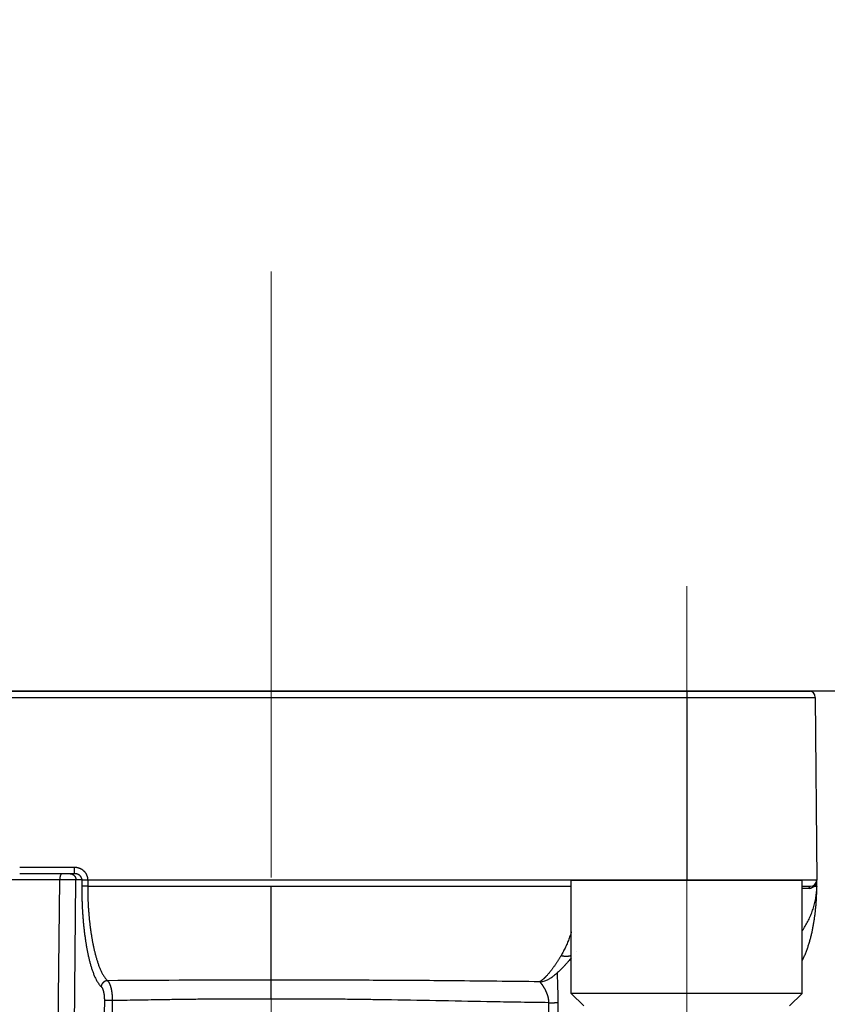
# Model space of a CAD drawing. Header units: millimetres. Extents: x 0 to 1071, y 0 to 742.
# Tile 94 of 127: x 320 to 339, y 399 to 422. Entities that reach past the tile are written whole.
import ezdxf

# ---------------------------------------------------------------- set-up
doc = ezdxf.new("R2010")
doc.units = ezdxf.units.MM
doc.header["$LTSCALE"] = 0.454724
doc.linetypes.add('CENTER', pattern=[50.8, 31.75, -6.35, 6.35, -6.35])
doc.layers.add('NoLayerName_001', color=7, linetype='Continuous')
doc.styles.get("Standard").update_dxf_attribs({"font": 'txt', "bigfont": 'extfont2'})
doc.dimstyles.get("Standard").update_dxf_attribs({"dimtxt": 2.5, "dimasz": 2.5, "dimexe": 1, "dimexo": 1, "dimtad": 1, "dimdec": 3, "dimzin": 0, "dimdsep": 46, "dimtxsty": 'Standard', "dimcen": 2.5, "dimadec": 3, "dimazin": 0, "dimtfac": 0.75, "dimtdec": 3, "dimtmove": 0, "dimatfit": 3, "dimfxl": 1, "dimarcsym": 0})

# ---------------------------------------------------------------- blocks, each defined once
blk = doc.blocks.new('_OPEN30')
at = {"color": 0, "linetype": 'ByBlock', "lineweight": -2}
for p, q in [((-1, 0.267949), (0, 0)), ((0, 0), (-1, -0.267949)), ((0, 0), (-1, 0))]:
    blk.add_line(p, q, dxfattribs=at)
blk = doc.blocks.new('*D142')
at = {"layer": 'Defpoints', "color": 0}
for p in [(284, 427.831), (425, 422.9), (284, 325)]:
    blk.add_point(p, dxfattribs=at)
at = {"layer": 'NoLayerName_001', "color": 0, "linetype": 'Continuous', "lineweight": 13}
for p, q in [((284, 425.331), (284, 322.5)), ((425, 420.4), (425, 322.5)), ((421.25, 325), (287.75, 325))]:
    blk.add_line(p, q, dxfattribs=at)
at = {"layer": 'NoLayerName_001', "color": 0, "lineweight": 13, "xscale": 3.75, "yscale": 3.75, "zscale": 3.75, "rotation": 180}
blk.add_blockref('_OPEN30', (284, 325), dxfattribs=at)
at = {"layer": 'NoLayerName_001', "color": 0, "lineweight": 13, "xscale": 3.75, "yscale": 3.75, "zscale": 3.75}
blk.add_blockref('_OPEN30', (425, 325), dxfattribs=at)
at = {"layer": 'NoLayerName_001', "color": 0, "lineweight": 13, "insert": (354.5, 332.063), "char_height": 8.75, "attachment_point": 5}
blk.add_mtext('\\W0.8000;141', dxfattribs=at)

msp = doc.modelspace()

# ---------------------------------------------------------------- linework, layer by layer
at = {"layer": 'NoLayerName_001', "color": 4, "linetype": 'CENTER', "lineweight": 13}
for p, q in [((326, 416), (326, 359.75)), ((335.9, 408.5), (335.9, 393.5))]:
    msp.add_line(p, q, dxfattribs=at)
at = {"layer": 'NoLayerName_001', "color": 7, "linetype": 'Continuous', "lineweight": 25}
for p, q in [((339.5, 406), (312.5, 406)), ((313.188, 406), (338.8505, 406))]:
    msp.add_line(p, q, dxfattribs=at)
at = {"layer": 'NoLayerName_001', "color": 60, "linetype": 'Continuous', "lineweight": 25}
for p, q in [((335.8996, 406), (335.8996, 401.5001)), ((313.038, 405.8513), (338.9621, 405.8513)), ((338.9621, 405.8513), (339.0001, 401.5)), ((321.3144, 401.7987), (320.0044, 401.7987)), ((321.3144, 401.65), (321.3144, 401.7987)), ((320.9583, 401.5026), (319.3851, 401.5013)), ((321.3144, 401.65), (320.0044, 401.65)), ((320.9088, 397.0208), (320.9583, 401.5026)), ((321.2976, 397.0208), (321.3455, 401.5026)), ((321.489, 401.5026), (321.3455, 401.5026)), ((321.489, 401.5026), (321.4862, 401.3526)), ((321.6308, 401.5005), (321.6281, 401.35)), ((339.0001, 401.35), (339.0001, 401.5)), ((321.6281, 401.35), (321.4862, 401.3526)), ((321.6281, 401.35), (333.1494, 401.35)), ((326.0001, 399.1123), (326.0001, 401.35)), ((338.6494, 401.35), (338.8501, 401.35)), ((338.9495, 401.3491), (338.9373, 401.349)), ((333.2684, 399.7906), (333.2687, 399.7909)), ((332.639, 399.15), (332.6396, 399.1505)), ((322.0218, 398.627), (321.9968, 396.8061)), ((322.2113, 398.6257), (322.1867, 396.8048)), ((332.6085, 398.5773), (332.5971, 395.9987)), ((332.8284, 398.579), (332.8167, 395.9992))]:
    msp.add_line(p, q, dxfattribs=at)
at = {"layer": 'NoLayerName_001', "color": 140, "linetype": 'Continuous', "lineweight": 25}
msp.add_line((339.0001, 401.5), (321.6308, 401.5005), dxfattribs=at)
at = {"layer": 'NoLayerName_001', "color": 4, "linetype": 'Continuous', "lineweight": 25}
for p, q in [((333.1494, 398.8), (333.1494, 401.5)), ((333.1494, 401.5), (338.6494, 401.5)), ((338.6494, 398.8), (338.6494, 401.5)), ((338.6494, 398.8), (333.1494, 398.8)), ((333.4494, 398.5), (333.1494, 398.8)), ((338.3494, 398.5), (338.6494, 398.8))]:
    msp.add_line(p, q, dxfattribs=at)
at = {"layer": 'NoLayerName_001', "color": 60, "linetype": 'Continuous', "lineweight": 25}
for centre, radius, start, end in [((338.8121, 405.85), 0.15, 0.5, 90), ((338.8501, 401.5), 0.15, 270, 0), ((338.7823, 401.4998), 0.2177, 345.01091, 354.82513), ((338.7803, 401.5), 0.2198, 354.82179, 359.99566), ((338.8181, 401.4741), 0.1722, 270.05087, 284.23783), ((338.8177, 401.4756), 0.1738, 284.22851, 285.42449), ((338.8064, 401.4864), 0.1898, 313.59821, 317.96153), ((337.467, 401.3502), 1.5331, 359.83433, 359.99215), ((325.3585, -69.6028), 468.7155, 89.921578, 90.39855), ((332.3819, 399.5567), 0.4811, 271.68127, 302.30619)]:
    msp.add_arc(centre, radius, start, end, dxfattribs=at)
for points, knots in [([(321.6307, 401.5005), (321.6305, 401.5059), (321.6304, 401.5166), (321.6289, 401.5326), (321.6266, 401.5485), (321.6234, 401.5643), (321.6193, 401.5799), (321.6143, 401.5953), (321.6085, 401.6103), (321.6018, 401.625), (321.5944, 401.6393), (321.5861, 401.6531), (321.5772, 401.6665), (321.5675, 401.6794), (321.5572, 401.6917), (321.5462, 401.7035), (321.5346, 401.7146), (321.5225, 401.7252), (321.5098, 401.7351), (321.4966, 401.7443), (321.483, 401.7529), (321.469, 401.7607), (321.4546, 401.7679), (321.4398, 401.7744), (321.4248, 401.7801), (321.4095, 401.785), (321.3939, 401.7892), (321.3782, 401.7927), (321.3623, 401.7954), (321.3464, 401.7973), (321.3304, 401.7985), (321.3197, 401.7986), (321.3144, 401.7987)], [0, 0, 0, 0, 0.01600618, 0.03205901, 0.04814994, 0.06426878, 0.08040435, 0.09654518, 0.11268022, 0.12879985, 0.14490388, 0.1609987, 0.17708854, 0.1931755, 0.20925997, 0.22534104, 0.24141687, 0.25748656, 0.27355403, 0.28962301, 0.30569585, 0.32177384, 0.33785747, 0.35394678, 0.37004153, 0.38614008, 0.40223831, 0.41833074, 0.43441093, 0.45047183, 0.46650614, 0.48250664, 0.48250664, 0.48250664, 0.48250664]), ([(321.01, 401.65), (321.0085, 401.6498), (321.0053, 401.6496), (321.0009, 401.6477), (320.9968, 401.645), (320.9931, 401.6418), (320.9898, 401.6382), (320.9868, 401.6344), (320.9843, 401.6304), (320.982, 401.6263), (320.9799, 401.6221), (320.978, 401.6179), (320.9762, 401.6135), (320.9745, 401.6091), (320.9729, 401.6047), (320.9714, 401.6002), (320.9701, 401.5957), (320.9688, 401.5912), (320.9676, 401.5866), (320.9666, 401.582), (320.9656, 401.5774), (320.9647, 401.5728), (320.9638, 401.5682), (320.9631, 401.5635), (320.9624, 401.5589), (320.9617, 401.5542), (320.9611, 401.5495), (320.9606, 401.5449), (320.9601, 401.5402), (320.9597, 401.5355), (320.9593, 401.5308), (320.959, 401.5261), (320.9587, 401.5214), (320.9585, 401.5167), (320.9584, 401.512), (320.9583, 401.5073), (320.9582, 401.5042), (320.9582, 401.5026)], [0, 0, 0, 0, 0.00466001, 0.00940037, 0.014286, 0.01925761, 0.02418017, 0.02895501, 0.03363922, 0.03829531, 0.04296646, 0.04766106, 0.05237195, 0.05709057, 0.06180748, 0.06651888, 0.07122662, 0.07593239, 0.08063747, 0.08534277, 0.09004882, 0.09475584, 0.09946372, 0.10417209, 0.10888027, 0.11358764, 0.11829418, 0.12299997, 0.12770512, 0.13240967, 0.13711367, 0.14181714, 0.14652007, 0.15122246, 0.15592426, 0.16062541, 0.16532584, 0.16532584, 0.16532584, 0.16532584]), ([(321.3454, 401.5026), (321.339, 401.5027), (321.3261, 401.5029), (321.3067, 401.5032), (321.2873, 401.5034), (321.2615, 401.5036), (321.2293, 401.5037), (321.1905, 401.5038), (321.1518, 401.5038), (321.1131, 401.5037), (321.0679, 401.5035), (321.0163, 401.5032), (320.9776, 401.5028), (320.9582, 401.5026)], [0, 0, 0, 0, 0.01936004, 0.03872009, 0.05808022, 0.07744045, 0.11616123, 0.15488219, 0.19360291, 0.23232336, 0.27104365, 0.32912393, 0.38720415, 0.38720415, 0.38720415, 0.38720415]), ([(321.2036, 401.65), (321.2061, 401.6499), (321.2111, 401.6499), (321.2187, 401.6492), (321.2261, 401.6481), (321.2336, 401.6467), (321.2409, 401.6448), (321.2481, 401.6425), (321.2552, 401.6398), (321.2621, 401.6367), (321.2688, 401.6333), (321.2754, 401.6295), (321.2817, 401.6253), (321.2878, 401.6208), (321.2936, 401.616), (321.2992, 401.6109), (321.3045, 401.6055), (321.3095, 401.5999), (321.3142, 401.594), (321.3186, 401.5879), (321.3227, 401.5815), (321.3265, 401.575), (321.33, 401.5683), (321.3331, 401.5614), (321.3359, 401.5543), (321.3383, 401.5472), (321.3404, 401.5399), (321.3421, 401.5325), (321.3435, 401.5251), (321.3445, 401.5176), (321.3452, 401.5101), (321.3453, 401.5051), (321.3454, 401.5026)], [0, 0, 0, 0, 0.00751718, 0.01505502, 0.02260963, 0.03017639, 0.03775028, 0.04532618, 0.05289919, 0.06046532, 0.06802541, 0.07558209, 0.08313696, 0.09069071, 0.09824338, 0.10579445, 0.11334309, 0.12088956, 0.12843588, 0.13598358, 0.14353362, 0.15108645, 0.15864224, 0.16620094, 0.17376239, 0.18132555, 0.18888837, 0.19644818, 0.20400191, 0.21154623, 0.21907771, 0.22659299, 0.22659299, 0.22659299, 0.22659299]), ([(321.4889, 401.5026), (321.4888, 401.5054), (321.4887, 401.511), (321.4876, 401.5194), (321.4861, 401.5277), (321.4841, 401.5359), (321.4815, 401.544), (321.4785, 401.5519), (321.4749, 401.5596), (321.4709, 401.5671), (321.4665, 401.5743), (321.4616, 401.5812), (321.4564, 401.5878), (321.4508, 401.5941), (321.4448, 401.6001), (321.4386, 401.6058), (321.4321, 401.6111), (321.4253, 401.6162), (321.4183, 401.6208), (321.4111, 401.6251), (321.4037, 401.6291), (321.3961, 401.6328), (321.3883, 401.6361), (321.3804, 401.639), (321.3724, 401.6416), (321.3643, 401.6438), (321.3561, 401.6457), (321.3478, 401.6473), (321.3395, 401.6485), (321.3312, 401.6494), (321.3228, 401.6499), (321.3172, 401.6499), (321.3144, 401.65)], [0, 0, 0, 0, 0.00838967, 0.01681066, 0.0252591, 0.03372868, 0.0422112, 0.05069726, 0.05917682, 0.06764005, 0.07608566, 0.08452178, 0.0929544, 0.10138674, 0.10981958, 0.1182515, 0.12667918, 0.13509887, 0.14351282, 0.15192489, 0.16033767, 0.16875263, 0.1771702, 0.18558991, 0.19401054, 0.2024309, 0.21085006, 0.21926653, 0.22767831, 0.23608297, 0.24447778, 0.25285978, 0.25285978, 0.25285978, 0.25285978]), ([(321.6308, 401.5), (321.6241, 401.5), (321.6159, 401.5), (321.6065, 401.4999), (321.6024, 401.4999), (321.5984, 401.4998), (321.5943, 401.4998), (321.5902, 401.4997), (321.5862, 401.4996), (321.5821, 401.4995), (321.5767, 401.4994), (321.57, 401.4992), (321.5632, 401.499), (321.5578, 401.4988), (321.5537, 401.4987), (321.5497, 401.4986), (321.5456, 401.4985), (321.5416, 401.4984), (321.5375, 401.4984), (321.5334, 401.4984), (321.5294, 401.4985), (321.5253, 401.4986), (321.5212, 401.4988), (321.5172, 401.4991), (321.5132, 401.4995), (321.5091, 401.5), (321.5051, 401.5006), (321.5011, 401.5012), (321.4971, 401.5018), (321.4931, 401.5025), (321.4904, 401.5025), (321.489, 401.5026)], [0, 0, 0, 0, 0.02029472, 0.02435368, 0.02841236, 0.03247065, 0.03652844, 0.04058565, 0.04464224, 0.04869818, 0.05275371, 0.0608649, 0.06897826, 0.07303649, 0.07709616, 0.08115761, 0.08522123, 0.08928739, 0.09335527, 0.09742303, 0.10148909, 0.10555231, 0.10961204, 0.11366823, 0.11772154, 0.12177344, 0.12582735, 0.12988703, 0.13395454, 0.13802128, 0.14207571, 0.14207571, 0.14207571, 0.14207571]), ([(338.9926, 401.4435), (338.9922, 401.442), (338.9914, 401.4389), (338.99, 401.4343), (338.9885, 401.4297), (338.9869, 401.4252), (338.9851, 401.4207), (338.9833, 401.4162), (338.9814, 401.4118), (338.9794, 401.4074), (338.9772, 401.4031), (338.975, 401.3988), (338.9727, 401.3946), (338.9702, 401.3904), (338.9677, 401.3862), (338.9651, 401.3822), (338.9624, 401.3782), (338.9596, 401.3743), (338.9567, 401.3704), (338.9537, 401.3666), (338.9506, 401.3629), (338.9484, 401.3606), (338.9474, 401.3593)], [0, 0, 0, 0, 0.004801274, 0.009602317, 0.014405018, 0.019211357, 0.024023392, 0.028842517, 0.033667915, 0.03849835, 0.043332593, 0.048169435, 0.053007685, 0.057846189, 0.06268383, 0.067519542, 0.072352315, 0.077181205, 0.082005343, 0.086823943, 0.091636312, 0.096441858, 0.096441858, 0.096441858, 0.096441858]), ([(321.4862, 401.3526), (321.486, 401.3389), (321.4855, 401.3114), (321.4852, 401.2702), (321.4851, 401.229), (321.4852, 401.1877), (321.4856, 401.1465), (321.4862, 401.1053), (321.4871, 401.0641), (321.4881, 401.0229), (321.4894, 400.9816), (321.4909, 400.9404), (321.4926, 400.8993), (321.4945, 400.8581), (321.4966, 400.8169), (321.4989, 400.7757), (321.5014, 400.7346), (321.5041, 400.6935), (321.507, 400.6523), (321.5101, 400.6112), (321.5134, 400.5702), (321.5169, 400.5291), (321.5206, 400.488), (321.5245, 400.447), (321.5286, 400.406), (321.533, 400.365), (321.5375, 400.324), (321.5423, 400.2831), (321.5473, 400.2421), (321.5525, 400.2012), (321.5579, 400.1604), (321.5636, 400.1195), (321.5695, 400.0787), (321.5757, 400.038), (321.5821, 399.9973), (321.5888, 399.9566), (321.5958, 399.916), (321.6031, 399.8754), (321.6107, 399.8349), (321.6185, 399.7944), (321.624, 399.7675), (321.6268, 399.754)], [0, 0, 0, 0, 0.0412205, 0.0824422, 0.1236653, 0.1648896, 0.2061152, 0.2473417, 0.2885689, 0.3297962, 0.371023, 0.4122489, 0.4534737, 0.4946977, 0.535921, 0.5771439, 0.6183665, 0.6595889, 0.7008114, 0.7420339, 0.7832567, 0.8244797, 0.8657027, 0.9069259, 0.9481492, 0.9893726, 1.0305963, 1.0718205, 1.1130453, 1.1542706, 1.1954961, 1.2367213, 1.2779461, 1.3191703, 1.360394, 1.4016175, 1.442841, 1.4840649, 1.525289, 1.5665132, 1.6077379, 1.6077379, 1.6077379, 1.6077379]), ([(321.6281, 401.35), (321.6278, 401.337), (321.6274, 401.3111), (321.627, 401.2722), (321.627, 401.2333), (321.6272, 401.1943), (321.6277, 401.1554), (321.6284, 401.1165), (321.6294, 401.0776), (321.6306, 401.0387), (321.632, 400.9998), (321.6337, 400.9609), (321.6355, 400.922), (321.6376, 400.8831), (321.6399, 400.8443), (321.6424, 400.8055), (321.6452, 400.7666), (321.6481, 400.7278), (321.6513, 400.689), (321.6546, 400.6503), (321.6582, 400.6115), (321.662, 400.5728), (321.6659, 400.5341), (321.6701, 400.4954), (321.6746, 400.4567), (321.6792, 400.4181), (321.6841, 400.3794), (321.6891, 400.3409), (321.6944, 400.3023), (321.7, 400.2638), (321.7058, 400.2253), (321.7118, 400.1868), (321.718, 400.1484), (321.7246, 400.11), (321.7314, 400.0717), (321.7384, 400.0334), (321.7458, 399.9952), (321.7534, 399.9571), (321.7613, 399.919), (321.7695, 399.8809), (321.7753, 399.8556), (321.7782, 399.843)], [0, 0, 0, 0, 0.0389163, 0.0778341, 0.1167534, 0.1556745, 0.1945971, 0.2335209, 0.2724455, 0.3113703, 0.3502945, 0.3892172, 0.4281386, 0.467059, 0.5059785, 0.5448974, 0.583816, 0.6227345, 0.6616529, 0.7005715, 0.7394904, 0.7784095, 0.8173287, 0.8562481, 0.8951675, 0.9340872, 0.9730072, 1.0119277, 1.0508487, 1.0897702, 1.1286918, 1.1676131, 1.2065339, 1.2454541, 1.2843739, 1.3232936, 1.3622134, 1.4011337, 1.4400541, 1.4789747, 1.5178959, 1.5178959, 1.5178959, 1.5178959]), ([(338.6494, 400.28), (338.6578, 400.2928), (338.6781, 400.3235), (338.7087, 400.373), (338.741, 400.4284), (338.7718, 400.4847), (338.801, 400.5419), (338.8284, 400.5999), (338.8541, 400.6587), (338.878, 400.7183), (338.9, 400.7786), (338.9201, 400.8397), (338.9381, 400.9015), (338.954, 400.9638), (338.9677, 401.0267), (338.9791, 401.0901), (338.9882, 401.1537), (338.9948, 401.2176), (338.9992, 401.2817), (338.9995, 401.3244), (339, 401.3458)], [0, 0, 0, 0, 0.0461344, 0.1102801, 0.174433, 0.2385964, 0.3027654, 0.3669381, 0.431117, 0.495309, 0.559526, 0.6237849, 0.6881042, 0.7524675, 0.8168377, 0.8811839, 0.9454816, 1.009714, 1.0738725, 1.1379574, 1.1379574, 1.1379574, 1.1379574]), ([(338.8182, 401.3018), (338.8182, 401.3025), (338.8183, 401.3039), (338.8184, 401.306), (338.8186, 401.3081), (338.8188, 401.3102), (338.8192, 401.3123), (338.8195, 401.3144), (338.8199, 401.3164), (338.8204, 401.3185), (338.821, 401.3205), (338.8216, 401.3225), (338.8223, 401.3245), (338.823, 401.3265), (338.8238, 401.3284), (338.8247, 401.3303), (338.8256, 401.3322), (338.8267, 401.334), (338.8278, 401.3358), (338.829, 401.3376), (338.8303, 401.3392), (338.8316, 401.3409), (338.8331, 401.3424), (338.8346, 401.3438), (338.8363, 401.3451), (338.838, 401.3463), (338.8399, 401.3474), (338.8418, 401.3483), (338.8438, 401.349), (338.8459, 401.3496), (338.848, 401.3499), (338.8494, 401.35), (338.8501, 401.35)], [0, 0, 0, 0, 0.002095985, 0.004193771, 0.006292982, 0.0083933, 0.01049447, 0.012596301, 0.014698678, 0.016801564, 0.018905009, 0.02100892, 0.023112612, 0.025215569, 0.027317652, 0.02941913, 0.031520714, 0.033623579, 0.035729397, 0.037839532, 0.039951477, 0.042062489, 0.044171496, 0.046279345, 0.048389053, 0.050506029, 0.052635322, 0.054770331, 0.056902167, 0.059024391, 0.061133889, 0.063231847, 0.063231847, 0.063231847, 0.063231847]), ([(338.9373, 401.349), (338.9363, 401.3481), (338.9342, 401.3462), (338.931, 401.3434), (338.9277, 401.3407), (338.9244, 401.3381), (338.921, 401.3356), (338.9175, 401.3332), (338.914, 401.3308), (338.9104, 401.3285), (338.9068, 401.3263), (338.9031, 401.3242), (338.8993, 401.3222), (338.8956, 401.3202), (338.8917, 401.3184), (338.8879, 401.3166), (338.8839, 401.3149), (338.88, 401.3134), (338.876, 401.3119), (338.872, 401.3105), (338.868, 401.3092), (338.8653, 401.3085), (338.8639, 401.3081)], [0, 0, 0, 0, 0.004221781, 0.008443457, 0.012666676, 0.016893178, 0.021124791, 0.025362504, 0.029605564, 0.033853, 0.038103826, 0.042357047, 0.046611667, 0.050866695, 0.055121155, 0.059374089, 0.06362457, 0.067871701, 0.072114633, 0.076352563, 0.080584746, 0.084810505, 0.084810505, 0.084810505, 0.084810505]), ([(338.9373, 401.349), (338.9372, 401.3497), (338.9369, 401.351), (338.9366, 401.353), (338.9364, 401.3551), (338.9363, 401.3571), (338.9363, 401.3592), (338.9364, 401.3612), (338.9365, 401.3633), (338.9368, 401.3653), (338.9372, 401.3673), (338.9377, 401.3693), (338.9383, 401.3713), (338.939, 401.3733), (338.9398, 401.3752), (338.9407, 401.377), (338.9417, 401.3788), (338.9428, 401.3805), (338.9441, 401.3822), (338.9454, 401.3838), (338.9468, 401.3853), (338.9478, 401.3862), (338.9483, 401.3866)], [0, 0, 0, 0, 0.002036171, 0.004079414, 0.006127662, 0.008179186, 0.010232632, 0.012287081, 0.014342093, 0.016397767, 0.018454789, 0.020514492, 0.022578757, 0.024647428, 0.02671814, 0.028788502, 0.030856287, 0.032919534, 0.034976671, 0.037026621, 0.039068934, 0.041103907, 0.041103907, 0.041103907, 0.041103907]), ([(339.0001, 401.35), (338.9997, 401.35), (338.9989, 401.3499), (338.9977, 401.3499), (338.9967, 401.3497), (338.9956, 401.3496), (338.9945, 401.3496), (338.9934, 401.3496), (338.9922, 401.3496), (338.991, 401.3496), (338.9896, 401.3496), (338.9881, 401.3495), (338.9866, 401.3495), (338.9855, 401.3495), (338.9843, 401.3495), (338.978, 401.3494), (338.9693, 401.3493), (338.9581, 401.3492), (338.9525, 401.3491), (338.9495, 401.3491)], [0, 0, 0, 0, 0.001210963, 0.002373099, 0.003358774, 0.004418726, 0.005557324, 0.006731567, 0.007897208, 0.009037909, 0.010160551, 0.012381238, 0.013493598, 0.014611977, 0.015735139, 0.016861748, 0.033739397, 0.041612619, 0.050612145, 0.050612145, 0.050612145, 0.050612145]), ([(338.9514, 400.6334), (338.9534, 400.6482), (338.9574, 400.6779), (338.9627, 400.7225), (338.9678, 400.7671), (338.9725, 400.8118), (338.9768, 400.8565), (338.9808, 400.9013), (338.9844, 400.9461), (338.9876, 400.9909), (338.9905, 401.0357), (338.993, 401.0806), (338.9951, 401.1254), (338.9969, 401.1703), (338.9983, 401.2152), (338.9993, 401.2602), (339, 401.3051), (339, 401.335), (339.0001, 401.35)], [0, 0, 0, 0, 0.04492756, 0.08985459, 0.13478057, 0.1797057, 0.22463044, 0.26955519, 0.3144803, 0.35940604, 0.40433266, 0.4492603, 0.49418835, 0.53911586, 0.58404209, 0.62896648, 0.67388874, 0.71880877, 0.71880877, 0.71880877, 0.71880877]), ([(338.6494, 399.5742), (338.6538, 399.5825), (338.6651, 399.6041), (338.6825, 399.6395), (338.7014, 399.6803), (338.7194, 399.7214), (338.7366, 399.763), (338.753, 399.8048), (338.7687, 399.847), (338.7836, 399.8893), (338.7979, 399.932), (338.8114, 399.9748), (338.8244, 400.0179), (338.8367, 400.0611), (338.8485, 400.1045), (338.8597, 400.148), (338.8704, 400.1916), (338.8806, 400.2354), (338.8903, 400.2793), (338.8994, 400.3232), (338.9082, 400.3673), (338.9164, 400.4115), (338.9243, 400.4557), (338.9317, 400.5), (338.9387, 400.5444), (338.9453, 400.5888), (338.9494, 400.6185), (338.9514, 400.6334)], [0, 0, 0, 0, 0.0282225, 0.0731797, 0.1181364, 0.1630928, 0.2080444, 0.2529884, 0.2979293, 0.3428709, 0.3878149, 0.4327614, 0.4777085, 0.522653, 0.5675917, 0.6125261, 0.6574584, 0.70239, 0.7473217, 0.7922537, 0.8371855, 0.8821159, 0.9270446, 0.9719725, 1.0169001, 1.0618277, 1.1067554, 1.1067554, 1.1067554, 1.1067554]), ([(333.1494, 400.2629), (333.1453, 400.2499), (333.1355, 400.2186), (333.1189, 400.1694), (333.0997, 400.1155), (333.0794, 400.062), (333.0581, 400.0088), (333.0357, 399.9561), (333.0122, 399.9039), (332.9875, 399.8523), (332.9615, 399.8012), (332.9345, 399.7508), (332.9151, 399.7179), (332.9056, 399.7014)], [0, 0, 0, 0, 0.04111243, 0.09833991, 0.15557208, 0.2128138, 0.27007161, 0.32734366, 0.38461544, 0.44187516, 0.49911543, 0.55633356, 0.61353182, 0.61353182, 0.61353182, 0.61353182]), ([(321.7782, 399.843), (321.7812, 399.8303), (321.787, 399.8051), (321.7963, 399.7673), (321.806, 399.7295), (321.816, 399.6919), (321.8265, 399.6544), (321.8374, 399.617), (321.8488, 399.5798), (321.8607, 399.5427), (321.8732, 399.5059), (321.8863, 399.4692), (321.9, 399.4328), (321.9145, 399.3966), (321.9297, 399.3608), (321.9458, 399.3254), (321.9629, 399.2904), (321.9812, 399.256), (322.0008, 399.2224), (322.0218, 399.1896), (322.0449, 399.1582), (322.0696, 399.128), (322.0889, 399.1104), (322.0982, 399.1014)], [0, 0, 0, 0, 0.03892262, 0.07784787, 0.11677744, 0.15571322, 0.19465324, 0.23359276, 0.27252839, 0.31145844, 0.35038301, 0.38930415, 0.42822565, 0.46714758, 0.50606985, 0.54499839, 0.58393004, 0.62285555, 0.66178172, 0.70071146, 0.73967601, 0.77867894, 0.81760123, 0.81760123, 0.81760123, 0.81760123]), ([(321.6268, 399.754), (321.6296, 399.7406), (321.6352, 399.7137), (321.6442, 399.6734), (321.6535, 399.6332), (321.6631, 399.5931), (321.6732, 399.5532), (321.6838, 399.5133), (321.6948, 399.4735), (321.7064, 399.434), (321.7186, 399.3946), (321.7315, 399.3554), (321.7449, 399.3164), (321.7592, 399.2777), (321.7742, 399.2394), (321.7902, 399.2014), (321.8073, 399.1638), (321.8256, 399.1269), (321.8454, 399.0907), (321.8668, 399.0554), (321.8903, 399.0215), (321.9158, 398.9888), (321.9357, 398.9699), (321.9453, 398.96)], [0, 0, 0, 0, 0.04122608, 0.08245468, 0.12368745, 0.16492645, 0.20617081, 0.24741549, 0.28865657, 0.32989192, 0.37112135, 0.41234678, 0.45357225, 0.49479876, 0.53602528, 0.5772576, 0.6184949, 0.6597259, 0.7009573, 0.74219238, 0.78346056, 0.8247731, 0.86600099, 0.86600099, 0.86600099, 0.86600099]), ([(332.9056, 399.7014), (332.9006, 399.6929), (332.8905, 399.6758), (332.8751, 399.6504), (332.8595, 399.6251), (332.8438, 399.5998), (332.8279, 399.5747), (332.8118, 399.5497), (332.7955, 399.5249), (332.7791, 399.5001), (332.7624, 399.4755), (332.7455, 399.4511), (332.7283, 399.4268), (332.711, 399.4026), (332.6934, 399.3786), (332.6755, 399.3548), (332.6574, 399.3312), (332.6389, 399.3079), (332.6201, 399.2849), (332.6009, 399.2622), (332.5814, 399.2398), (332.568, 399.2252), (332.5613, 399.2179)], [0, 0, 0, 0, 0.029717, 0.05943506, 0.089154, 0.11887383, 0.1485947, 0.17831699, 0.20804123, 0.23776817, 0.26749877, 0.29723419, 0.32697581, 0.35672468, 0.38647735, 0.41622892, 0.44597561, 0.47571493, 0.50544581, 0.53516871, 0.56488577, 0.5946009, 0.5946009, 0.5946009, 0.5946009]), ([(332.9056, 399.7014), (332.9099, 399.7004), (332.9184, 399.6983), (332.9313, 399.6956), (332.9442, 399.6931), (332.9572, 399.691), (332.9702, 399.6893), (332.9833, 399.6879), (332.9965, 399.6868), (333.0096, 399.6861), (333.0228, 399.6858), (333.036, 399.6859), (333.0491, 399.6864), (333.0623, 399.6873), (333.0754, 399.6887), (333.0884, 399.6905), (333.1014, 399.6928), (333.1142, 399.6956), (333.127, 399.6989), (333.1388, 399.7023), (333.1462, 399.705), (333.1494, 399.7061)], [0, 0, 0, 0, 0.01313678, 0.02628352, 0.03943717, 0.05259536, 0.06575644, 0.07891952, 0.09208451, 0.1052522, 0.11842406, 0.13159878, 0.14477263, 0.15794321, 0.17110969, 0.18427292, 0.19743555, 0.21060214, 0.22377814, 0.23696108, 0.2473427, 0.2473427, 0.2473427, 0.2473427]), ([(322.0982, 399.1013), (322.0957, 399.1012), (322.0906, 399.1011), (322.0831, 399.1003), (322.0757, 399.0992), (322.0683, 399.0977), (322.0609, 399.0958), (322.0537, 399.0936), (322.0466, 399.091), (322.0396, 399.0881), (322.0328, 399.0848), (322.0261, 399.0812), (322.0196, 399.0773), (322.0134, 399.0731), (322.0073, 399.0686), (322.0014, 399.0639), (321.9958, 399.0589), (321.9904, 399.0536), (321.9852, 399.0481), (321.9803, 399.0423), (321.9757, 399.0364), (321.9713, 399.0302), (321.9673, 399.0238), (321.9635, 399.0173), (321.96, 399.0106), (321.9569, 399.0037), (321.9541, 398.9966), (321.9516, 398.9895), (321.9495, 398.9822), (321.9477, 398.9749), (321.9463, 398.9675), (321.9457, 398.9625), (321.9453, 398.96)], [0, 0, 0, 0, 0.00751971, 0.01505549, 0.02260569, 0.03016744, 0.03773697, 0.04530977, 0.05288083, 0.06044524, 0.06800269, 0.07555559, 0.08310572, 0.09065427, 0.09820194, 0.10574905, 0.11329561, 0.12084167, 0.1283877, 0.13593428, 0.14348205, 0.1510318, 0.15858454, 0.16614164, 0.17370476, 0.18127289, 0.1888418, 0.1964073, 0.20396553, 0.21151315, 0.21904752, 0.22656689, 0.22656689, 0.22656689, 0.22656689]), ([(322.0982, 399.1013), (322.1015, 399.0979), (322.1084, 399.0914), (322.1172, 399.0801), (322.1252, 399.0683), (322.1325, 399.0561), (322.1392, 399.0435), (322.1453, 399.0306), (322.151, 399.0176), (322.1562, 399.0044), (322.1611, 398.991), (322.1656, 398.9775), (322.1698, 398.9638), (322.1737, 398.9501), (322.1773, 398.9363), (322.1807, 398.9224), (322.1838, 398.9085), (322.1868, 398.8946), (322.1895, 398.8806), (322.1921, 398.8666), (322.1945, 398.8526), (322.1966, 398.8385), (322.1987, 398.8244), (322.2005, 398.8103), (322.2022, 398.7962), (322.2037, 398.782), (322.2051, 398.7679), (322.2064, 398.7537), (322.2075, 398.7395), (322.2084, 398.7253), (322.2092, 398.7111), (322.2099, 398.6969), (322.2104, 398.6826), (322.2109, 398.6684), (322.2111, 398.6542), (322.2113, 398.6399), (322.2113, 398.6305), (322.2113, 398.6257)], [0, 0, 0, 0, 0.01422868, 0.02849808, 0.04277269, 0.0570169, 0.07125165, 0.085484, 0.09971216, 0.11394291, 0.12818188, 0.14243169, 0.15669217, 0.17096065, 0.18523222, 0.1995, 0.21375769, 0.22800609, 0.24224744, 0.25648371, 0.27071657, 0.28494741, 0.29917738, 0.31340737, 0.32763802, 0.34186975, 0.35610271, 0.37033682, 0.38457188, 0.39880765, 0.41304382, 0.42728003, 0.44151584, 0.45575077, 0.4699843, 0.48421582, 0.4984447, 0.4984447, 0.4984447, 0.4984447]), ([(332.396, 399.0758), (331.7138, 399.083), (330.7757, 399.0943), (329.5818, 399.104), (328.8143, 399.1086), (327.9615, 399.1116), (327.0234, 399.113), (326.3412, 399.1124), (326.0001, 399.1123)], [0, 0, 0, 0, 2.0467378, 2.8142648, 3.5817913, 4.3493189, 5.3726911, 6.3960624, 6.3960624, 6.3960624, 6.3960624]), ([(326.0001, 398.6636), (326.0001, 398.7833), (326.0005, 398.9328), (326.0001, 399.0823), (326.0001, 399.1123)], [0, 0, 0, 0, 0.35889993, 0.44862479, 0.44862479, 0.44862479, 0.44862479]), ([(332.5613, 399.2179), (332.5589, 399.2152), (332.5539, 399.2098), (332.5464, 399.2019), (332.5388, 399.194), (332.5312, 399.1862), (332.5235, 399.1785), (332.5157, 399.1708), (332.5078, 399.1632), (332.4998, 399.1557), (332.4918, 399.1483), (332.4836, 399.141), (332.4754, 399.1338), (332.467, 399.1267), (332.4586, 399.1197), (332.4501, 399.1129), (332.4414, 399.1062), (332.4326, 399.0997), (332.4237, 399.0934), (332.4146, 399.0873), (332.4054, 399.0814), (332.3991, 399.0777), (332.396, 399.0758)], [0, 0, 0, 0, 0.0109284, 0.02185758, 0.03278732, 0.04371754, 0.05464831, 0.06557987, 0.07651264, 0.08744719, 0.09838432, 0.10932499, 0.1202704, 0.13122181, 0.14217746, 0.15313309, 0.16408528, 0.17503171, 0.1859713, 0.19690432, 0.2078325, 0.21875921, 0.21875921, 0.21875921, 0.21875921]), ([(332.8138, 399.2867), (332.8139, 399.2773), (332.8139, 399.2584), (332.8143, 399.2301), (332.8148, 399.2018), (332.8155, 399.1735), (332.8165, 399.1357), (332.8189, 399.0603), (332.8218, 398.9754), (332.824, 398.8999), (332.825, 398.8622), (332.8257, 398.8338), (332.8263, 398.8055), (332.8269, 398.7772), (332.8274, 398.7489), (332.8278, 398.7206), (332.8281, 398.6923), (332.8283, 398.664), (332.8285, 398.6357), (332.8285, 398.6073), (332.8284, 398.5885), (332.8284, 398.579)], [0, 0, 0, 0, 0.02831347, 0.0566273, 0.08494204, 0.11325756, 0.14157322, 0.198202, 0.33977055, 0.39640211, 0.42471848, 0.45303494, 0.48135131, 0.50966743, 0.53798319, 0.56629853, 0.59461341, 0.62292784, 0.65124189, 0.67955568, 0.70786937, 0.70786937, 0.70786937, 0.70786937]), ([(321.9453, 398.96), (321.9477, 398.9577), (321.9525, 398.9531), (321.9586, 398.9452), (321.9642, 398.9369), (321.9693, 398.9283), (321.9739, 398.9195), (321.9781, 398.9105), (321.982, 398.9013), (321.9856, 398.8921), (321.989, 398.8827), (321.9921, 398.8732), (321.9949, 398.8637), (321.9976, 398.854), (322, 398.8444), (322.0023, 398.8347), (322.0045, 398.8249), (322.0064, 398.8152), (322.0083, 398.8054), (322.01, 398.7956), (322.0116, 398.7857), (322.013, 398.7759), (322.0143, 398.766), (322.0155, 398.7562), (322.0166, 398.7463), (322.0176, 398.7364), (322.0185, 398.7265), (322.0193, 398.7165), (322.0199, 398.7066), (322.0205, 398.6967), (322.021, 398.6867), (322.0213, 398.6768), (322.0216, 398.6668), (322.0218, 398.6569), (322.0219, 398.6469), (322.0219, 398.637), (322.0218, 398.6303), (322.0218, 398.627)], [0, 0, 0, 0, 0.00994824, 0.01992558, 0.0299066, 0.0398659, 0.04981847, 0.05976934, 0.06971721, 0.07966694, 0.08962257, 0.09958597, 0.10955699, 0.11953372, 0.12951263, 0.13948877, 0.14945765, 0.15941989, 0.16937711, 0.1793307, 0.18928187, 0.19923163, 0.20918077, 0.21912994, 0.22907958, 0.23902999, 0.24898126, 0.25893334, 0.26888608, 0.27883933, 0.28879285, 0.2987464, 0.30869966, 0.3186523, 0.32860394, 0.33855417, 0.34850251, 0.34850251, 0.34850251, 0.34850251]), ([(332.396, 399.0758), (332.3986, 399.0732), (332.4041, 399.0682), (332.4111, 399.0597), (332.4181, 399.0511), (332.425, 399.0424), (332.4317, 399.0337), (332.4383, 399.0248), (332.4448, 399.0159), (332.4511, 399.0068), (332.4574, 398.9977), (332.4636, 398.9886), (332.4697, 398.9794), (332.4757, 398.9701), (332.4817, 398.9608), (332.4875, 398.9514), (332.4932, 398.9419), (332.4989, 398.9324), (332.5044, 398.9229), (332.5099, 398.9133), (332.5152, 398.9036), (332.5205, 398.8939), (332.5256, 398.8841), (332.5306, 398.8742), (332.5356, 398.8643), (332.5403, 398.8544), (332.545, 398.8443), (332.5495, 398.8342), (332.5539, 398.8241), (332.5582, 398.8139), (332.5623, 398.8036), (332.5663, 398.7933), (332.5702, 398.783), (332.5738, 398.7725), (332.5774, 398.762), (332.5807, 398.7515), (332.5839, 398.7409), (332.5869, 398.7303), (332.5897, 398.7196), (332.5924, 398.7088), (332.594, 398.7016), (332.5948, 398.698)], [0, 0, 0, 0, 0.01104134, 0.02211759, 0.03319572, 0.04425189, 0.05529557, 0.06633655, 0.07738235, 0.08843324, 0.09948769, 0.11054393, 0.12159993, 0.13265435, 0.14370738, 0.15475944, 0.16581097, 0.17686251, 0.18791462, 0.19896743, 0.21002073, 0.22107438, 0.23212834, 0.24318267, 0.25423752, 0.2652931, 0.27634915, 0.28740532, 0.29846141, 0.30951739, 0.32057335, 0.33162959, 0.34268654, 0.3537446, 0.36480346, 0.37586282, 0.38692259, 0.39798285, 0.40904391, 0.42010629, 0.43117072, 0.43117072, 0.43117072, 0.43117072]), ([(322.2113, 398.6257), (322.205, 398.6258), (322.1923, 398.6261), (322.1702, 398.6264), (322.1355, 398.6268), (322.1039, 398.6271), (322.0786, 398.6274), (322.0692, 398.6274), (322.0597, 398.6275), (322.0502, 398.6274), (322.0407, 398.6274), (322.0313, 398.6273), (322.025, 398.6271), (322.0218, 398.627)], [0, 0, 0, 0, 0.01894707, 0.03789372, 0.06631394, 0.1231602, 0.13263545, 0.14211049, 0.15158508, 0.16105912, 0.17053263, 0.18000586, 0.18947926, 0.18947926, 0.18947926, 0.18947926]), ([(326.0001, 398.6636), (325.8738, 398.6639), (325.6212, 398.6646), (325.2422, 398.664), (324.8633, 398.6624), (324.4844, 398.6597), (324.1056, 398.656), (323.7267, 398.6513), (323.2847, 398.6448), (322.7795, 398.6363), (322.4007, 398.6292), (322.2113, 398.6257)], [0, 0, 0, 0, 0.3789062, 0.7578143, 1.1367238, 1.5156337, 1.8945427, 2.2734495, 2.6523555, 3.2207145, 3.7890733, 3.7890733, 3.7890733, 3.7890733]), ([(332.6085, 398.5773), (332.3882, 398.5805), (331.9476, 398.5864), (330.6994, 398.6075), (329.5247, 398.632), (328.4233, 398.6492), (327.9828, 398.6551), (327.5422, 398.6596), (327.1016, 398.6627), (326.7344, 398.6641), (326.4407, 398.6644), (326.2204, 398.6643), (326.0735, 398.6638), (326.0001, 398.6636)], [0, 0, 0, 0, 0.6609097, 1.32182, 3.7451562, 4.1857635, 4.6263704, 5.0669789, 5.5075893, 5.9481999, 6.1685047, 6.3888089, 6.6091124, 6.6091124, 6.6091124, 6.6091124]), ([(332.5948, 398.698), (332.5956, 398.6944), (332.5971, 398.6872), (332.5992, 398.6763), (332.6011, 398.6654), (332.6027, 398.6545), (332.6042, 398.6435), (332.6055, 398.6325), (332.6065, 398.6215), (332.6073, 398.6104), (332.6079, 398.5994), (332.6084, 398.5883), (332.6084, 398.581), (332.6085, 398.5773)], [0, 0, 0, 0, 0.01106745, 0.02213854, 0.03321214, 0.04428687, 0.05536146, 0.06643475, 0.07750569, 0.08857335, 0.09963696, 0.11069587, 0.1217496, 0.1217496, 0.1217496, 0.1217496]), ([(332.6085, 398.5773), (332.628, 398.5773), (332.6647, 398.5774), (332.7087, 398.5775), (332.738, 398.5776), (332.7551, 398.5778), (332.7771, 398.578), (332.7966, 398.5782), (332.8137, 398.5785), (332.8211, 398.5786), (332.826, 398.5789), (332.8284, 398.579)], [0, 0, 0, 0, 0.05864923, 0.10996906, 0.13196285, 0.14662449, 0.16128526, 0.19794314, 0.20527664, 0.21260837, 0.21993869, 0.21993869, 0.21993869, 0.21993869])]:
    msp.add_open_spline(points, degree=3, knots=knots, dxfattribs=at)
msp.add_open_spline([(338.8182, 401.3018), (338.7619, 401.3018), (338.7057, 401.3017), (338.6494, 401.3017)], degree=3, dxfattribs=at)
at = {"layer": 'NoLayerName_001', "color": 7, "linetype": 'Continuous', "lineweight": 25}
msp.add_open_spline([(333.1494, 399.643), (333.1284, 399.6179), (333.0929, 399.5737), (333.0382, 399.5147), (332.9933, 399.4629), (332.9469, 399.4163), (332.8931, 399.3592), (332.8276, 399.298), (332.7657, 399.2423), (332.7165, 399.2059), (332.6804, 399.1768), (332.6534, 399.1598), (332.639, 399.1501)], degree=3, knots=[0, 0, 0, 0, 0.09836414, 0.16979077, 0.2412174, 0.30408023, 0.36694305, 0.4766332, 0.5729681, 0.61648612, 0.66000414, 0.7120951, 0.7120951, 0.7120951, 0.7120951], dxfattribs=at)

# ---------------------------------------------------------------- dimensions: what is measured, and where the dimension line sits
at = {"layer": 'NoLayerName_001', "color": 3, "linetype": 'Continuous', "lineweight": 13}
dim = msp.add_linear_dim(base=(284, 325), p1=(425, 422.9), p2=(284, 427.8308), angle=180, text='\\W0.8000;<>', dimstyle='Standard', override={"dimtxt": 8.75, "dimasz": 3.75, "dimexe": 2.5, "dimexo": 2.5, "dimgap": 2.5, "dimzin": 8, "dimblk": 'OPEN30', "dimclrd": 0, "dimclre": 0, "dimclrt": 0, "dimtp": 0, "dimtm": 0, "dimlwd": 13, "dimlwe": 13}, dxfattribs=at)
dim.commit()
dim.dimension.update_dxf_attribs({"geometry": '*D142', "text_midpoint": (354.5, 325), "dimtype": 160})

doc.saveas('drawing.dxf')
